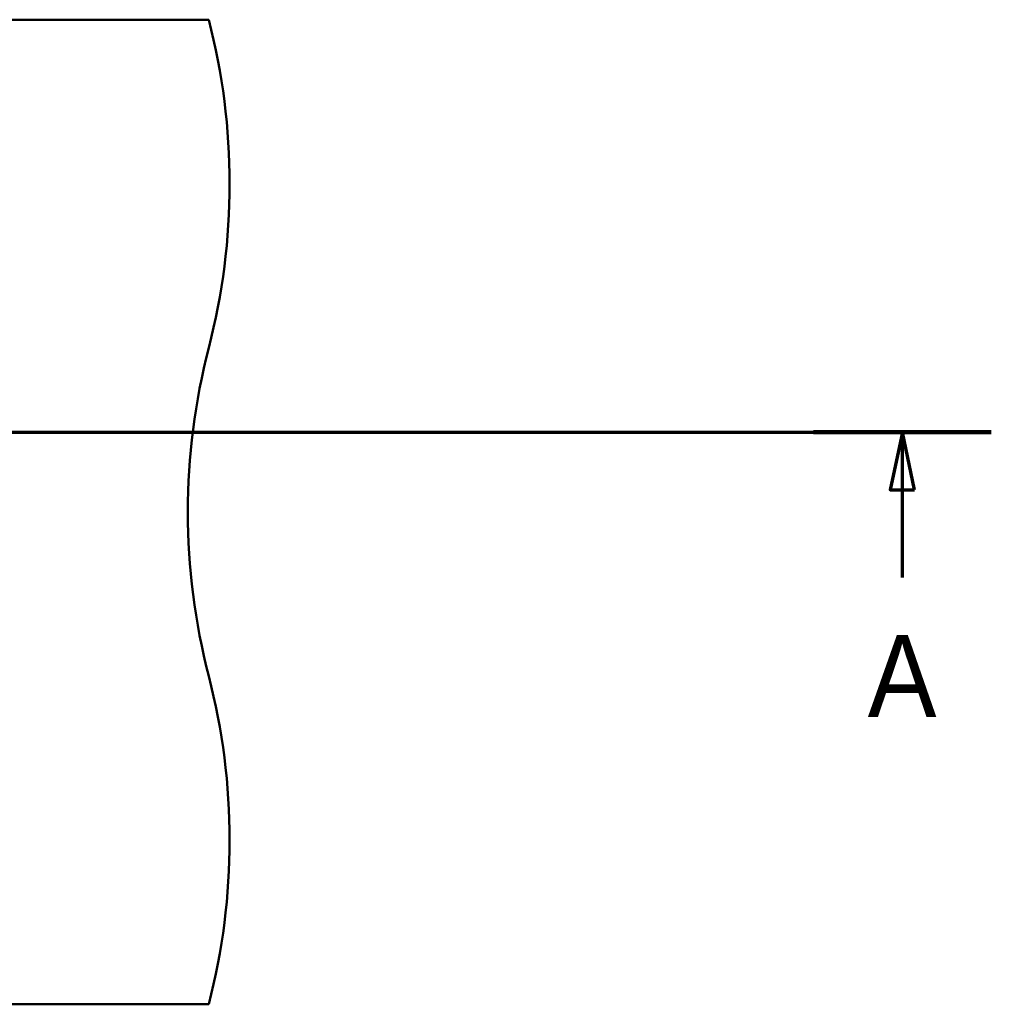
# Model space of a CAD drawing. Header units: millimetres. Extents: x 100 to 2000, y 93 to 4053.
# Tile 24 of 24: x 1352 to 1943, y 3255 to 3855. Entities that reach past the tile are written whole.
import ezdxf

# ---------------------------------------------------------------- set-up
doc = ezdxf.new("R2010")
doc.units = ezdxf.units.MM
doc.header["$LTSCALE"] = 10
doc.layers.add('Section View Lines(ISO)', color=7, linetype='Continuous', lineweight=70)
doc.layers.add('Visible Edges(ISO)', color=7, linetype='Continuous', lineweight=50)
doc.styles.add('Text__5.0mm', font='arial.ttf', dxfattribs={"width": 0.9})

# ---------------------------------------------------------------- blocks, each defined once
blk = doc.blocks.new('2dTransSection0')
at = {"layer": 'Section View Lines(ISO)', "linetype": 'Continuous'}
for p, q in [((19.122, 360.353), (194.348, 360.353)), ((24.542, 360.353), (23.792, 356.853)), ((24.542, 356.853), (24.542, 360.353)), ((25.292, 356.853), (24.542, 360.353)), ((188.928, 360.353), (188.178, 356.853)), ((188.928, 356.853), (188.928, 360.353)), ((189.678, 356.853), (188.928, 360.353)), ((23.792, 356.853), (25.292, 356.853)), ((24.542, 351.501), (24.542, 356.853)), ((188.178, 356.853), (189.678, 356.853)), ((188.928, 351.501), (188.928, 356.853))]:
    blk.add_line(p, q, dxfattribs=at)
at = {"layer": 'Section View Lines(ISO)', "linetype": 'Continuous', "lineweight": 140}
for p, q in [((19.122, 360.353), (29.961, 360.353)), ((183.509, 360.353), (194.348, 360.353))]:
    blk.add_line(p, q, dxfattribs=at)
at = {"layer": 'Section View Lines(ISO)', "linetype": 'Continuous', "flags": 128}
for points in [[(25.292, 356.853), (24.542, 360.353), (23.792, 356.853), (25.292, 356.853)], [(189.678, 356.853), (188.928, 360.353), (188.178, 356.853), (189.678, 356.853)]]:
    blk.add_lwpolyline(points, dxfattribs=at)
at = {"layer": 'Section View Lines(ISO)'}
for points in [[(25.292, 356.853), (24.542, 360.353), (23.792, 356.853), (25.292, 356.853)], [(189.678, 356.853), (188.928, 360.353), (188.178, 356.853), (189.678, 356.853)]]:
    blk.add_solid(points, dxfattribs=at)
at = {"layer": 'Section View Lines(ISO)', "char_height": 5, "attachment_point": 7, "style": 'Text__5.0mm'}
for insert in [(22.432, 343.001), (186.819, 343.001)]:
    blk.add_mtext('A', dxfattribs=dict(at, insert=insert))

msp = doc.modelspace()

# ---------------------------------------------------------------- linework, layer by layer
at = {"layer": 'Visible Edges(ISO)'}
for p, q in [((666.75, 3854.93), (1466.75, 3854.93)), ((666.75, 3254.93), (1466.75, 3254.93))]:
    msp.add_line(p, q, dxfattribs=at)
for centre, start, end in [((1079.46, 3754.93), 345.52249, 14.47751), ((1854.05, 3554.93), 165.52249, 194.47751), ((1079.46, 3354.93), 345.52249, 14.47751)]:
    msp.add_arc(centre, 400, start, end, dxfattribs=at)

# ---------------------------------------------------------------- block references
at = {"layer": 'Section View Lines(ISO)', "xscale": 10, "yscale": 10, "zscale": 10}
msp.add_blockref('2dTransSection0', (0, 0), dxfattribs=at)

doc.saveas('drawing.dxf')
